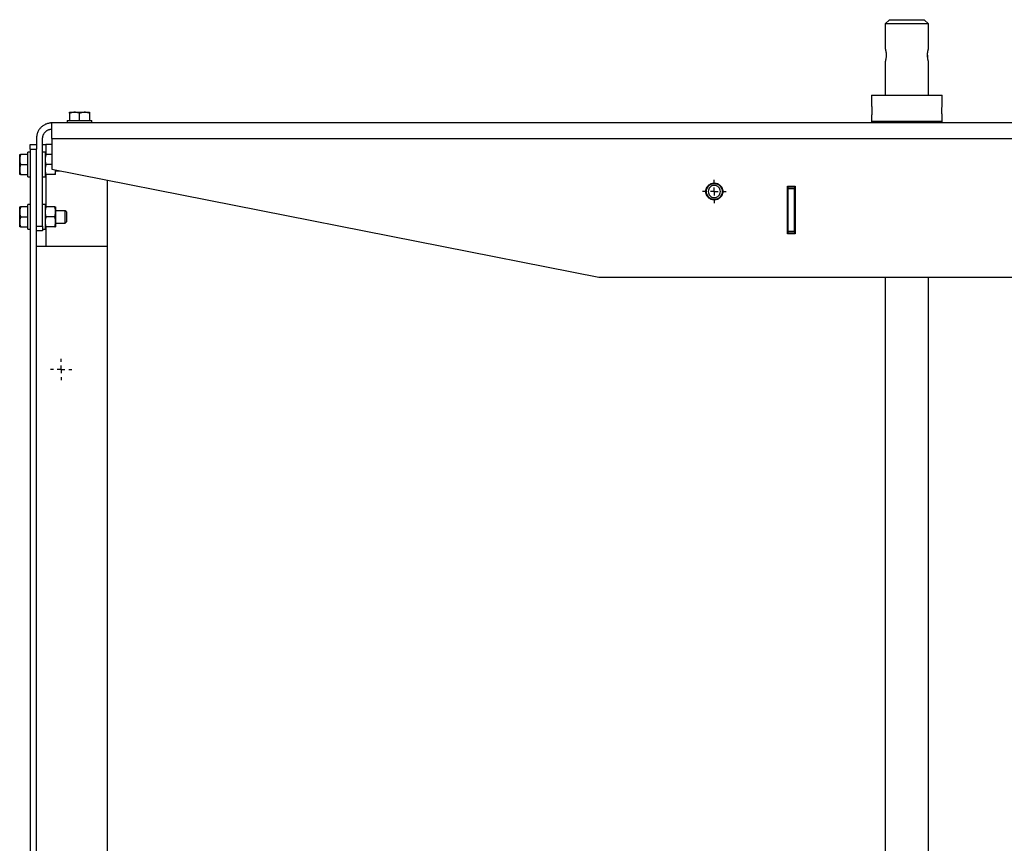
# Model space of a CAD drawing. Header units: millimetres. Extents: x -4969 to -32, y -584 to 4302.
# Tile 8 of 84: x -4969 to -4330, y 1527 to 2062. Entities that reach past the tile are written whole.
import ezdxf

# ---------------------------------------------------------------- set-up
doc = ezdxf.new("R2010")
doc.units = ezdxf.units.MM
doc.layers.add('FOND_DE_PLAN', color=7, linetype='Continuous')

# ---------------------------------------------------------------- blocks, each defined once
blk = doc.blocks.new('SW_CENTERMARKSYMBOL_38')
at = {"layer": 'FOND_DE_PLAN', "color": 0}
for p, q in [((0, 5), (0, 7)), ((-5, 0), (-7, 0)), ((0, 0), (-2.5, 0)), ((0, 0), (0, 2.5)), ((0, 0), (0, -2.5)), ((0, 0), (2.5, 0)), ((5, 0), (7, 0)), ((0, -5), (0, -7))]:
    blk.add_line(p, q, dxfattribs=at)
blk = doc.blocks.new('SW_CENTERMARKSYMBOL_43')
at = {"layer": 'FOND_DE_PLAN', "color": 0}
for p, q in [((0, 5), (0, 7.65)), ((-5, 0), (-7.65, 0)), ((0, 0), (-2.5, 0)), ((0, 0), (0, 2.5)), ((0, 0), (0, -2.5)), ((0, 0), (2.5, 0)), ((5, 0), (7.65, 0)), ((0, -5), (0, -7.65))]:
    blk.add_line(p, q, dxfattribs=at)

msp = doc.modelspace()

# ---------------------------------------------------------------- linework, layer by layer
at = {"color": 7, "linetype": 'Continuous', "lineweight": 25}
for p, q in [((-4404.79, 2061.92), (-4407.54, 2059.17)), ((-4407.54, 2059.17), (-4407.54, 2042.92)), ((-4393.54, 2059.17), (-4407.54, 2059.17)), ((-4379.54, 2059.17), (-4393.54, 2059.17)), ((-4379.54, 2059.17), (-4382.29, 2061.92)), ((-4379.54, 2042.92), (-4379.54, 2059.17)), ((-4407.54, 2034.92), (-4407.54, 2012.92)), ((-4379.54, 2012.92), (-4379.54, 2034.92)), ((-4416.54, 2012.92), (-4416.54, 2006.72)), ((-4370.54, 2006.72), (-4370.54, 2012.92)), ((-4937.04, 2001.24), (-4937.04, 1996.52)), ((-4930.54, 1996.52), (-4930.54, 2001.24)), ((-4924.04, 2001.24), (-4924.04, 1996.52)), ((-3838.54, 1994.92), (-4948.54, 1994.92)), ((-4938.54, 1996.52), (-4938.54, 1994.92)), ((-4922.54, 1994.92), (-4922.54, 1996.52)), ((-4416.54, 1999.12), (-4416.54, 1995.91)), ((-4416.44, 1995.92), (-4416.44, 1994.92)), ((-4370.64, 1994.92), (-4370.64, 1995.92)), ((-4370.54, 1995.91), (-4370.54, 1999.12)), ((-4958.54, 1984.92), (-4958.54, 1980.92)), ((-4954.54, 1927.92), (-4954.54, 1984.92)), ((-4948.54, 1984.92), (-4948.54, 1964.92)), ((-4948.54, 1984.92), (-3838.54, 1984.92)), ((-4962.54, 1975.92), (-4964.14, 1975.92)), ((-4962.54, 1980.92), (-4958.54, 1980.92)), ((-4962.54, 1977.92), (-4958.54, 1977.92)), ((-4962.54, 1977.92), (-4962.54, 1060.09)), ((-4958.54, 1914.92), (-4958.54, 1977.92)), ((-4954.54, 1980.92), (-4952.54, 1980.92)), ((-4952.94, 1975.92), (-4954.54, 1975.92)), ((-4948.54, 1980.92), (-4952.54, 1980.92)), ((-4964.14, 1974.42), (-4968.86, 1974.42)), ((-4948.54, 1974.42), (-4952.36, 1974.42)), ((-4968.86, 1967.92), (-4964.14, 1967.92)), ((-4948.54, 1967.92), (-4952.36, 1967.92)), ((-4948.54, 1964.92), (-4593.54, 1894.92)), ((-4946.18, 1964.45), (-4946.72, 1961.42)), ((-4946.14, 1963.92), (-4943.48, 1963.92)), ((-4968.86, 1961.42), (-4964.14, 1961.42)), ((-4964.14, 1959.92), (-4962.54, 1959.92)), ((-4954.54, 1959.92), (-4952.94, 1959.92)), ((-4946.72, 1961.42), (-4952.36, 1961.42)), ((-4912.54, 1914.92), (-4912.54, 1957.82)), ((-4471.04, 1953.92), (-4466.04, 1953.92)), ((-4471.04, 1922.92), (-4471.04, 1953.92)), ((-4470.54, 1953.42), (-4466.54, 1953.42)), ((-4470.54, 1952.42), (-4466.54, 1952.42)), ((-4470.54, 1924.42), (-4470.54, 1952.42)), ((-4466.54, 1924.42), (-4466.54, 1952.42)), ((-4466.04, 1953.92), (-4466.04, 1922.92)), ((-4470.54, 1948.92), (-4471.04, 1948.92)), ((-4466.04, 1948.92), (-4466.54, 1948.92)), ((-4964.14, 1940.42), (-4968.86, 1940.42)), ((-4962.54, 1941.92), (-4964.14, 1941.92)), ((-4952.94, 1941.92), (-4954.54, 1941.92)), ((-4946.72, 1940.44), (-4952.36, 1940.44)), ((-4939.91, 1937.91), (-4946.14, 1937.91)), ((-4939.14, 1937.14), (-4939.91, 1937.91)), ((-4939.91, 1929.92), (-4939.91, 1937.91)), ((-4968.86, 1933.92), (-4964.14, 1933.92)), ((-4946.72, 1933.97), (-4952.36, 1933.97)), ((-4939.91, 1929.92), (-4939.14, 1930.69)), ((-4968.86, 1927.42), (-4964.14, 1927.42)), ((-4964.14, 1925.92), (-4962.54, 1925.92)), ((-4958.54, 1927.92), (-4954.54, 1927.92)), ((-4954.54, 1924.92), (-4958.54, 1924.92)), ((-4954.54, 1925.92), (-4952.94, 1925.92)), ((-4946.72, 1927.44), (-4952.36, 1927.44)), ((-4946.72, 1927.39), (-4952.36, 1927.39)), ((-4946.14, 1929.92), (-4939.91, 1929.92)), ((-4471.04, 1927.92), (-4470.54, 1927.92)), ((-4466.54, 1924.42), (-4470.54, 1924.42)), ((-4466.54, 1927.92), (-4466.04, 1927.92)), ((-4466.04, 1922.92), (-4471.04, 1922.92)), ((-4466.54, 1923.42), (-4470.54, 1923.42)), ((-4958.54, 1062.92), (-4958.54, 1914.92)), ((-4958.54, 1914.92), (-4912.54, 1914.92)), ((-4912.54, 1062.92), (-4912.54, 1914.92)), ((-4593.54, 1894.92), (-4193.54, 1894.92)), ((-4407.54, 1894.92), (-4407.54, 1067.92)), ((-4379.54, 1067.92), (-4379.54, 1894.92))]:
    msp.add_line(p, q, dxfattribs=at)
at = {"color": 8, "linetype": 'Continuous', "lineweight": 25}
for p, q in [((-4952.54, 1980.92), (-4952.54, 1974.42)), ((-4952.54, 1961.42), (-4952.54, 1940.44)), ((-4952.54, 1927.4), (-4952.54, 1914.92))]:
    msp.add_line(p, q, dxfattribs=at)
at = {"color": 7, "linetype": 'Continuous', "lineweight": 25}
msp.add_circle((-4518.54, 1950.42), 5.15, dxfattribs=at)
for points, knots in [([(-4404.79, 2061.92), (-4404.79, 2061.92), (-4404.5, 2061.92), (-4403.37, 2061.92), (-4402.54, 2061.92), (-4400.46, 2061.92), (-4399.21, 2061.92), (-4396.49, 2061.92), (-4395.02, 2061.92), (-4392.07, 2061.92), (-4390.6, 2061.92), (-4387.88, 2061.92), (-4386.63, 2061.92), (-4384.55, 2061.92), (-4383.71, 2061.92), (-4382.59, 2061.92), (-4382.29, 2061.92), (-4382.29, 2061.92)], [0, 0, 0, 0, 0.125, 0.125, 0.25, 0.25, 0.375, 0.375, 0.5, 0.5, 0.625, 0.625, 0.75, 0.75, 0.875, 0.875, 1, 1, 1, 1]), ([(-4407.54, 2042.92), (-4407.54, 2042.91), (-4407.54, 2042.91), (-4407.54, 2042.9), (-4407.53, 2042.87), (-4407.52, 2042.84), (-4407.51, 2042.8), (-4407.49, 2042.75), (-4407.48, 2042.68), (-4407.44, 2042.54), (-4407.37, 2042.26), (-4407.27, 2041.85), (-4407.2, 2041.46), (-4407.14, 2041.15), (-4407.09, 2040.81), (-4407.05, 2040.45), (-4407.01, 2040.08), (-4406.98, 2039.7), (-4406.96, 2039.31), (-4406.96, 2039.05), (-4406.96, 2038.92)], [0, 0, 0, 0, 0.031398, 0.062596, 0.093671, 0.124697, 0.155751, 0.18691, 0.218247, 0.249838, 0.37453, 0.49952, 0.562204, 0.624736, 0.687444, 0.749889, 0.813007, 0.875294, 0.937406, 1, 1, 1, 1]), ([(-4406.96, 2038.92), (-4406.96, 2038.85), (-4406.96, 2038.72), (-4406.96, 2038.52), (-4406.97, 2038.33), (-4406.98, 2038.13), (-4406.99, 2037.94), (-4407.01, 2037.75), (-4407.03, 2037.57), (-4407.07, 2037.2), (-4407.14, 2036.68), (-4407.25, 2036.07), (-4407.37, 2035.57), (-4407.45, 2035.26), (-4407.5, 2035.08), (-4407.52, 2034.99), (-4407.54, 2034.93), (-4407.54, 2034.92), (-4407.54, 2034.92)], [0, 0, 0, 0, 0.031376, 0.062554, 0.093614, 0.124639, 0.155711, 0.186913, 0.218325, 0.250027, 0.374426, 0.499722, 0.624807, 0.749612, 0.812679, 0.875026, 0.937262, 1, 1, 1, 1]), ([(-4380.13, 2038.92), (-4380.13, 2038.98), (-4380.13, 2039.11), (-4380.12, 2039.31), (-4380.11, 2039.5), (-4380.1, 2039.7), (-4380.09, 2039.89), (-4380.08, 2040.08), (-4380.06, 2040.27), (-4380.02, 2040.63), (-4379.95, 2041.15), (-4379.83, 2041.76), (-4379.72, 2042.26), (-4379.64, 2042.57), (-4379.59, 2042.75), (-4379.56, 2042.84), (-4379.55, 2042.9), (-4379.54, 2042.91), (-4379.54, 2042.92)], [0, 0, 0, 0, 0.031376, 0.062554, 0.093614, 0.124639, 0.155711, 0.186913, 0.218325, 0.250027, 0.374426, 0.499722, 0.624807, 0.749612, 0.812679, 0.875026, 0.937262, 1, 1, 1, 1]), ([(-4379.54, 2034.92), (-4379.54, 2034.92), (-4379.54, 2034.92), (-4379.55, 2034.93), (-4379.55, 2034.96), (-4379.56, 2034.99), (-4379.58, 2035.03), (-4379.59, 2035.09), (-4379.61, 2035.15), (-4379.65, 2035.29), (-4379.72, 2035.57), (-4379.81, 2035.99), (-4379.89, 2036.37), (-4379.94, 2036.69), (-4379.99, 2037.02), (-4380.04, 2037.38), (-4380.08, 2037.75), (-4380.11, 2038.13), (-4380.12, 2038.52), (-4380.13, 2038.78), (-4380.13, 2038.92)], [0, 0, 0, 0, 0.031398, 0.062596, 0.093671, 0.124697, 0.155751, 0.18691, 0.218247, 0.249838, 0.37453, 0.49952, 0.562204, 0.624736, 0.687444, 0.749889, 0.813007, 0.875294, 0.937406, 1, 1, 1, 1]), ([(-4380.13, 2038.92), (-4380.12, 2038.65), (-4380.12, 2038.19), (-4380.07, 2037.76), (-4380.06, 2037.58)], [0, 0, 0, 0, 0.573892, 1, 1, 1, 1]), ([(-4416.54, 2012.92), (-4416.54, 2012.92), (-4416.39, 2012.92), (-4415.81, 2012.92), (-4415.37, 2012.92), (-4414.22, 2012.92), (-4413.5, 2012.92), (-4411.83, 2012.92), (-4410.87, 2012.92), (-4408.74, 2012.92), (-4407.57, 2012.92), (-4405.07, 2012.92), (-4403.74, 2012.92), (-4400.95, 2012.92), (-4399.51, 2012.92), (-4396.55, 2012.92), (-4395.05, 2012.92), (-4392.04, 2012.92), (-4390.53, 2012.92), (-4387.58, 2012.92), (-4386.13, 2012.92), (-4383.35, 2012.92), (-4382.02, 2012.92), (-4379.51, 2012.92), (-4378.34, 2012.92), (-4376.21, 2012.92), (-4375.26, 2012.92), (-4373.58, 2012.92), (-4372.87, 2012.92), (-4371.72, 2012.92), (-4371.28, 2012.92), (-4370.69, 2012.92), (-4370.54, 2012.92), (-4370.54, 2012.92)], [0, 0, 0, 0, 0.0625, 0.0625, 0.125, 0.125, 0.1875, 0.1875, 0.25, 0.25, 0.3125, 0.3125, 0.375, 0.375, 0.4375, 0.4375, 0.5, 0.5, 0.5625, 0.5625, 0.625, 0.625, 0.6875, 0.6875, 0.75, 0.75, 0.8125, 0.8125, 0.875, 0.875, 0.9375, 0.9375, 1, 1, 1, 1]), ([(-4933.79, 2001.82), (-4933.88, 2001.81), (-4934.06, 2001.81), (-4934.33, 2001.8), (-4934.65, 2001.77), (-4935.02, 2001.73), (-4935.56, 2001.64), (-4936.24, 2001.49), (-4936.77, 2001.32), (-4937.04, 2001.24)], [0, 0, 0, 0, 0.081994, 0.164032, 0.24655, 0.372541, 0.49976, 0.744787, 1, 1, 1, 1]), ([(-4937.04, 2001.24), (-4937.04, 2001.27), (-4937.04, 2001.34), (-4937.04, 2001.44), (-4937.04, 2001.52), (-4937.04, 2001.6), (-4937.04, 2001.68), (-4937.04, 2001.75), (-4937.04, 2001.81), (-4937.04, 2001.81), (-4937.04, 2001.82)], [0, 0, 0, 0, 0.103638, 0.205104, 0.304738, 0.402919, 0.500067, 0.668868, 0.83439, 1, 1, 1, 1]), ([(-4937.04, 2001.82), (-4937.04, 2001.82), (-4936.97, 2001.82), (-4936.67, 2001.82), (-4936.46, 2001.82), (-4935.89, 2001.82), (-4935.54, 2001.82), (-4934.74, 2001.82), (-4934.28, 2001.82), (-4933.79, 2001.82)], [0, 0, 0, 0, 0.25, 0.25, 0.5, 0.5, 0.75, 0.75, 1, 1, 1, 1]), ([(-4930.54, 2001.24), (-4930.65, 2001.27), (-4930.87, 2001.34), (-4931.19, 2001.44), (-4931.51, 2001.52), (-4931.83, 2001.6), (-4932.23, 2001.68), (-4932.7, 2001.75), (-4933.25, 2001.81), (-4933.61, 2001.81), (-4933.79, 2001.82)], [0, 0, 0, 0, 0.103549, 0.20493, 0.304482, 0.402583, 0.499651, 0.668596, 0.834254, 1, 1, 1, 1]), ([(-4933.79, 2001.82), (-4933.3, 2001.82), (-4932.77, 2001.82), (-4931.68, 2001.82), (-4931.11, 2001.82), (-4929.98, 2001.82), (-4929.41, 2001.82), (-4928.31, 2001.82), (-4927.78, 2001.82), (-4927.29, 2001.82)], [0, 0, 0, 0, 0.25, 0.25, 0.5, 0.5, 0.75, 0.75, 1, 1, 1, 1]), ([(-4927.29, 2001.82), (-4927.38, 2001.81), (-4927.56, 2001.81), (-4927.83, 2001.8), (-4928.15, 2001.77), (-4928.52, 2001.73), (-4929.06, 2001.64), (-4929.74, 2001.49), (-4930.27, 2001.32), (-4930.54, 2001.24)], [0, 0, 0, 0, 0.081994, 0.164032, 0.24655, 0.372541, 0.49976, 0.744787, 1, 1, 1, 1]), ([(-4924.04, 2001.24), (-4924.15, 2001.27), (-4924.37, 2001.34), (-4924.69, 2001.44), (-4925.01, 2001.52), (-4925.33, 2001.6), (-4925.73, 2001.68), (-4926.2, 2001.75), (-4926.75, 2001.81), (-4927.11, 2001.81), (-4927.29, 2001.82)], [0, 0, 0, 0, 0.1035491, 0.2049302, 0.3044818, 0.4025825, 0.4996505, 0.668596, 0.8342539, 1, 1, 1, 1]), ([(-4927.29, 2001.82), (-4926.8, 2001.82), (-4926.35, 2001.82), (-4925.55, 2001.82), (-4925.2, 2001.82), (-4924.63, 2001.82), (-4924.41, 2001.82), (-4924.12, 2001.82), (-4924.04, 2001.82), (-4924.04, 2001.82)], [0, 0, 0, 0, 0.25, 0.25, 0.5, 0.5, 0.75, 0.75, 1, 1, 1, 1]), ([(-4924.04, 2001.82), (-4924.04, 2001.81), (-4924.04, 2001.81), (-4924.04, 2001.8), (-4924.04, 2001.77), (-4924.04, 2001.73), (-4924.04, 2001.64), (-4924.04, 2001.49), (-4924.04, 2001.32), (-4924.04, 2001.24)], [0, 0, 0, 0, 0.082341, 0.164728, 0.2476, 0.37415, 0.501946, 0.745918, 1, 1, 1, 1]), ([(-4416.54, 2006.72), (-4416.54, 2006.71), (-4416.54, 2006.71), (-4416.54, 2006.7), (-4416.54, 2006.68), (-4416.53, 2006.64), (-4416.52, 2006.6), (-4416.52, 2006.55), (-4416.51, 2006.5), (-4416.49, 2006.36), (-4416.45, 2006.1), (-4416.39, 2005.62), (-4416.32, 2005.04), (-4416.28, 2004.49), (-4416.25, 2004.02), (-4416.24, 2003.66), (-4416.23, 2003.29), (-4416.23, 2003.04), (-4416.23, 2002.92)], [0, 0, 0, 0, 0.031493, 0.062767, 0.093899, 0.124964, 0.156038, 0.187198, 0.218519, 0.250077, 0.3749, 0.499821, 0.62488, 0.749653, 0.812641, 0.874943, 0.937187, 1, 1, 1, 1]), ([(-4416.23, 2002.92), (-4416.23, 2002.85), (-4416.23, 2002.73), (-4416.23, 2002.54), (-4416.23, 2002.36), (-4416.24, 2002.17), (-4416.25, 2001.99), (-4416.25, 2001.81), (-4416.26, 2001.63), (-4416.28, 2001.29), (-4416.32, 2000.79), (-4416.39, 2000.21), (-4416.45, 1999.73), (-4416.49, 1999.44), (-4416.52, 1999.27), (-4416.53, 1999.18), (-4416.54, 1999.13), (-4416.54, 1999.12), (-4416.54, 1999.12)], [0, 0, 0, 0, 0.031523, 0.062826, 0.093987, 0.125085, 0.156198, 0.187405, 0.218784, 0.250412, 0.375182, 0.500254, 0.625153, 0.749971, 0.812836, 0.875056, 0.937241, 1, 1, 1, 1]), ([(-4370.86, 2002.92), (-4370.86, 2002.98), (-4370.86, 2003.1), (-4370.86, 2003.29), (-4370.85, 2003.47), (-4370.85, 2003.66), (-4370.84, 2003.84), (-4370.83, 2004.02), (-4370.82, 2004.2), (-4370.8, 2004.54), (-4370.76, 2005.04), (-4370.7, 2005.62), (-4370.64, 2006.1), (-4370.59, 2006.39), (-4370.57, 2006.56), (-4370.55, 2006.65), (-4370.54, 2006.71), (-4370.54, 2006.71), (-4370.54, 2006.72)], [0, 0, 0, 0, 0.031494, 0.06277, 0.093904, 0.124974, 0.15606, 0.18724, 0.218591, 0.25019, 0.37507, 0.500252, 0.625204, 0.750075, 0.812914, 0.875109, 0.937268, 1, 1, 1, 1]), ([(-4370.54, 1999.12), (-4370.54, 1999.12), (-4370.54, 1999.12), (-4370.55, 1999.13), (-4370.55, 1999.15), (-4370.55, 1999.19), (-4370.56, 1999.23), (-4370.57, 1999.28), (-4370.58, 1999.34), (-4370.6, 1999.47), (-4370.64, 1999.74), (-4370.7, 2000.21), (-4370.76, 2000.79), (-4370.81, 2001.34), (-4370.83, 2001.81), (-4370.85, 2002.17), (-4370.86, 2002.54), (-4370.86, 2002.79), (-4370.86, 2002.92)], [0, 0, 0, 0, 0.031535, 0.062852, 0.094025, 0.12513, 0.156245, 0.187447, 0.21881, 0.250411, 0.375283, 0.500253, 0.625255, 0.749971, 0.812878, 0.875102, 0.937267, 1, 1, 1, 1]), ([(-4948.54, 1994.92), (-4948.64, 1994.91), (-4948.85, 1994.91), (-4949.15, 1994.9), (-4949.46, 1994.88), (-4949.76, 1994.84), (-4950.06, 1994.8), (-4950.58, 1994.71), (-4951.31, 1994.54), (-4952.24, 1994.22), (-4953.15, 1993.81), (-4954.33, 1993.12), (-4955.66, 1992.04), (-4956.75, 1990.7), (-4957.44, 1989.52), (-4957.85, 1988.62), (-4958.17, 1987.68), (-4958.36, 1986.85), (-4958.47, 1986.13), (-4958.53, 1985.53), (-4958.54, 1985.12), (-4958.54, 1984.92)], [0, 0, 0, 0, 0.019453, 0.038872, 0.058275, 0.077679, 0.097104, 0.116567, 0.178313, 0.240094, 0.304415, 0.368769, 0.500007, 0.631244, 0.695565, 0.75992, 0.821667, 0.883447, 0.922314, 0.961117, 1, 1, 1, 1]), ([(-4948.54, 1984.92), (-4948.54, 1986.22), (-4948.54, 1987.53), (-4948.54, 1989.95), (-4948.54, 1991.06), (-4948.54, 1992.91), (-4948.54, 1993.65), (-4948.54, 1994.66), (-4948.54, 1994.92), (-4948.54, 1994.92)], [0, 0, 0, 0, 0.25, 0.25, 0.5, 0.5, 0.75, 0.75, 1, 1, 1, 1]), ([(-4938.54, 1996.52), (-4938.54, 1996.52), (-4938.33, 1996.52), (-4937.53, 1996.52), (-4936.94, 1996.52), (-4935.46, 1996.52), (-4934.57, 1996.52), (-4932.64, 1996.52), (-4931.59, 1996.52), (-4929.5, 1996.52), (-4928.45, 1996.52), (-4926.51, 1996.52), (-4925.63, 1996.52), (-4924.15, 1996.52), (-4923.55, 1996.52), (-4922.75, 1996.52), (-4922.54, 1996.52), (-4922.54, 1996.52)], [0, 0, 0, 0, 0.125, 0.125, 0.25, 0.25, 0.375, 0.375, 0.5, 0.5, 0.625, 0.625, 0.75, 0.75, 0.875, 0.875, 1, 1, 1, 1]), ([(-4370.54, 1995.92), (-4370.54, 1995.92), (-4370.55, 1995.92), (-4370.56, 1995.92), (-4370.58, 1995.92), (-4370.62, 1995.92), (-4370.66, 1995.92), (-4370.71, 1995.92), (-4370.77, 1995.92), (-4370.84, 1995.92), (-4371.03, 1995.92), (-4371.4, 1995.92), (-4372.13, 1995.92), (-4373.09, 1995.92), (-4374.27, 1995.92), (-4375.66, 1995.92), (-4377.25, 1995.92), (-4379.01, 1995.92), (-4380.92, 1995.92), (-4382.94, 1995.92), (-4385.03, 1995.92), (-4387.18, 1995.92), (-4389.99, 1995.92), (-4393.54, 1995.92), (-4397.09, 1995.92), (-4399.91, 1995.92), (-4402.05, 1995.92), (-4404.14, 1995.92), (-4406.16, 1995.92), (-4408.07, 1995.92), (-4409.83, 1995.92), (-4411.43, 1995.92), (-4412.82, 1995.92), (-4414, 1995.92), (-4414.95, 1995.92), (-4415.68, 1995.92), (-4416.09, 1995.92), (-4416.3, 1995.92), (-4416.41, 1995.92), (-4416.49, 1995.92), (-4416.53, 1995.92), (-4416.54, 1995.92), (-4416.54, 1995.92)], [0, 0, 0, 0, 0.006487, 0.012964, 0.019435, 0.025902, 0.032367, 0.038835, 0.045306, 0.051785, 0.058273, 0.089144, 0.120023, 0.152182, 0.184348, 0.217191, 0.250041, 0.282884, 0.315734, 0.347892, 0.380058, 0.41093, 0.441809, 0.500001, 0.558193, 0.589065, 0.619944, 0.652102, 0.684268, 0.717111, 0.749961, 0.782804, 0.815655, 0.847813, 0.879979, 0.910851, 0.94173, 0.953398, 0.965044, 0.976682, 0.988329, 1, 1, 1, 1]), ([(-4954.54, 1984.92), (-4954.54, 1984.99), (-4954.54, 1985.14), (-4954.53, 1985.35), (-4954.51, 1985.57), (-4954.48, 1985.79), (-4954.42, 1986.13), (-4954.32, 1986.58), (-4954.13, 1987.14), (-4953.88, 1987.68), (-4953.47, 1988.39), (-4952.82, 1989.19), (-4952.01, 1989.84), (-4951.31, 1990.25), (-4950.76, 1990.5), (-4950.2, 1990.69), (-4949.71, 1990.81), (-4949.27, 1990.87), (-4948.91, 1990.91), (-4948.66, 1990.91), (-4948.54, 1990.92)], [0, 0, 0, 0, 0.023335, 0.046628, 0.06991, 0.093212, 0.116565, 0.178301, 0.240092, 0.304402, 0.368768, 0.500006, 0.631244, 0.695553, 0.759919, 0.821655, 0.883446, 0.922309, 0.961112, 1, 1, 1, 1]), ([(-4964.14, 1959.92), (-4964.14, 1959.92), (-4964.14, 1960.12), (-4964.14, 1960.93), (-4964.14, 1961.52), (-4964.14, 1963), (-4964.14, 1963.89), (-4964.14, 1965.82), (-4964.14, 1966.87), (-4964.14, 1968.96), (-4964.14, 1970.01), (-4964.14, 1971.94), (-4964.14, 1972.83), (-4964.14, 1974.31), (-4964.14, 1974.91), (-4964.14, 1975.71), (-4964.14, 1975.92), (-4964.14, 1975.92)], [0, 0, 0, 0, 0.125, 0.125, 0.25, 0.25, 0.375, 0.375, 0.5, 0.5, 0.625, 0.625, 0.75, 0.75, 0.875, 0.875, 1, 1, 1, 1]), ([(-4962.54, 1977.92), (-4962.54, 1978.31), (-4962.54, 1978.7), (-4962.54, 1979.43), (-4962.54, 1979.76), (-4962.54, 1980.31), (-4962.54, 1980.54), (-4962.54, 1980.84), (-4962.54, 1980.92), (-4962.54, 1980.92)], [0, 0, 0, 0, 0.25, 0.25, 0.5, 0.5, 0.75, 0.75, 1, 1, 1, 1]), ([(-4958.54, 1980.92), (-4958.54, 1980.92), (-4958.54, 1980.84), (-4958.54, 1980.54), (-4958.54, 1980.31), (-4958.54, 1979.76), (-4958.54, 1979.43), (-4958.54, 1978.7), (-4958.54, 1978.31), (-4958.54, 1977.92)], [0, 0, 0, 0, 0.25, 0.25, 0.5, 0.5, 0.75, 0.75, 1, 1, 1, 1]), ([(-4952.94, 1975.92), (-4952.94, 1975.92), (-4952.94, 1975.71), (-4952.94, 1974.91), (-4952.94, 1974.31), (-4952.94, 1972.83), (-4952.94, 1971.94), (-4952.94, 1970.01), (-4952.94, 1968.96), (-4952.94, 1966.87), (-4952.94, 1965.82), (-4952.94, 1963.89), (-4952.94, 1963), (-4952.94, 1961.52), (-4952.94, 1960.93), (-4952.94, 1960.12), (-4952.94, 1959.92), (-4952.94, 1959.92)], [0, 0, 0, 0, 0.125, 0.125, 0.25, 0.25, 0.375, 0.375, 0.5, 0.5, 0.625, 0.625, 0.75, 0.75, 0.875, 0.875, 1, 1, 1, 1]), ([(-4968.86, 1974.42), (-4968.9, 1974.31), (-4968.97, 1974.09), (-4969.06, 1973.76), (-4969.15, 1973.44), (-4969.22, 1973.13), (-4969.3, 1972.73), (-4969.38, 1972.26), (-4969.43, 1971.71), (-4969.44, 1971.35), (-4969.44, 1971.17)], [0, 0, 0, 0, 0.103549, 0.20493, 0.304482, 0.402583, 0.499651, 0.668596, 0.834254, 1, 1, 1, 1]), ([(-4969.44, 1971.17), (-4969.44, 1971.66), (-4969.44, 1972.11), (-4969.44, 1972.91), (-4969.44, 1973.26), (-4969.44, 1973.83), (-4969.44, 1974.05), (-4969.44, 1974.34), (-4969.44, 1974.42), (-4969.44, 1974.42)], [0, 0, 0, 0, 0.25, 0.25, 0.5, 0.5, 0.75, 0.75, 1, 1, 1, 1]), ([(-4969.44, 1974.42), (-4969.44, 1974.42), (-4969.44, 1974.42), (-4969.43, 1974.42), (-4969.4, 1974.42), (-4969.36, 1974.42), (-4969.27, 1974.42), (-4969.11, 1974.42), (-4968.95, 1974.42), (-4968.86, 1974.42)], [0, 0, 0, 0, 0.0823414, 0.164728, 0.2476001, 0.3741504, 0.5019459, 0.745918, 1, 1, 1, 1]), ([(-4969.44, 1971.17), (-4969.44, 1971.08), (-4969.44, 1970.9), (-4969.43, 1970.62), (-4969.4, 1970.31), (-4969.36, 1969.94), (-4969.27, 1969.4), (-4969.12, 1968.72), (-4968.95, 1968.19), (-4968.86, 1967.92)], [0, 0, 0, 0, 0.081994, 0.164032, 0.24655, 0.372541, 0.49976, 0.744787, 1, 1, 1, 1]), ([(-4969.44, 1964.67), (-4969.44, 1965.16), (-4969.44, 1965.69), (-4969.44, 1966.78), (-4969.44, 1967.35), (-4969.44, 1968.48), (-4969.44, 1969.05), (-4969.44, 1970.15), (-4969.44, 1970.67), (-4969.44, 1971.17)], [0, 0, 0, 0, 0.25, 0.25, 0.5, 0.5, 0.75, 0.75, 1, 1, 1, 1]), ([(-4952.36, 1974.42), (-4952.4, 1974.31), (-4952.47, 1974.09), (-4952.56, 1973.76), (-4952.65, 1973.44), (-4952.72, 1973.13), (-4952.8, 1972.73), (-4952.88, 1972.26), (-4952.93, 1971.71), (-4952.94, 1971.35), (-4952.94, 1971.17)], [0, 0, 0, 0, 0.1035458, 0.2049253, 0.304477, 0.4025794, 0.4996505, 0.6685918, 0.8342496, 1, 1, 1, 1]), ([(-4952.94, 1974.42), (-4952.94, 1974.42), (-4952.94, 1974.42), (-4952.93, 1974.42), (-4952.9, 1974.42), (-4952.86, 1974.42), (-4952.77, 1974.42), (-4952.61, 1974.42), (-4952.45, 1974.42), (-4952.36, 1974.42)], [0, 0, 0, 0, 0.0832422, 0.1666209, 0.2505933, 0.3756324, 0.5016803, 0.7457766, 1, 1, 1, 1]), ([(-4952.94, 1971.17), (-4952.94, 1971.07), (-4952.94, 1970.89), (-4952.93, 1970.62), (-4952.91, 1970.35), (-4952.87, 1970.07), (-4952.84, 1969.8), (-4952.77, 1969.44), (-4952.68, 1968.99), (-4952.54, 1968.46), (-4952.42, 1968.1), (-4952.36, 1967.92)], [0, 0, 0, 0, 0.083007, 0.165555, 0.248082, 0.331017, 0.414773, 0.499747, 0.66227, 0.828435, 1, 1, 1, 1]), ([(-4968.86, 1967.92), (-4968.9, 1967.81), (-4968.97, 1967.59), (-4969.06, 1967.26), (-4969.15, 1966.94), (-4969.22, 1966.63), (-4969.3, 1966.23), (-4969.38, 1965.76), (-4969.43, 1965.21), (-4969.44, 1964.85), (-4969.44, 1964.67)], [0, 0, 0, 0, 0.1035491, 0.2049302, 0.3044818, 0.4025825, 0.4996505, 0.668596, 0.8342539, 1, 1, 1, 1]), ([(-4969.44, 1964.67), (-4969.44, 1964.58), (-4969.44, 1964.4), (-4969.43, 1964.12), (-4969.4, 1963.81), (-4969.36, 1963.44), (-4969.27, 1962.9), (-4969.12, 1962.22), (-4968.95, 1961.69), (-4968.86, 1961.42)], [0, 0, 0, 0, 0.081994, 0.164032, 0.24655, 0.372541, 0.49976, 0.744787, 1, 1, 1, 1]), ([(-4969.44, 1961.42), (-4969.44, 1961.42), (-4969.44, 1961.49), (-4969.44, 1961.78), (-4969.44, 1962), (-4969.44, 1962.57), (-4969.44, 1962.92), (-4969.44, 1963.72), (-4969.44, 1964.17), (-4969.44, 1964.67)], [0, 0, 0, 0, 0.25, 0.25, 0.5, 0.5, 0.75, 0.75, 1, 1, 1, 1]), ([(-4952.36, 1967.92), (-4952.4, 1967.81), (-4952.47, 1967.59), (-4952.56, 1967.26), (-4952.65, 1966.94), (-4952.72, 1966.63), (-4952.8, 1966.23), (-4952.88, 1965.76), (-4952.93, 1965.21), (-4952.94, 1964.85), (-4952.94, 1964.67)], [0, 0, 0, 0, 0.103546, 0.204926, 0.304478, 0.40258, 0.499651, 0.668592, 0.83425, 1, 1, 1, 1]), ([(-4952.94, 1964.67), (-4952.94, 1964.57), (-4952.94, 1964.39), (-4952.93, 1964.12), (-4952.91, 1963.85), (-4952.87, 1963.57), (-4952.84, 1963.3), (-4952.77, 1962.94), (-4952.68, 1962.49), (-4952.54, 1961.96), (-4952.42, 1961.6), (-4952.36, 1961.42)], [0, 0, 0, 0, 0.0830066, 0.1655542, 0.248081, 0.3310157, 0.4147727, 0.499747, 0.6622692, 0.8284336, 1, 1, 1, 1]), ([(-4946.14, 1961.42), (-4946.14, 1961.46), (-4946.14, 1961.54), (-4946.14, 1962.23), (-4946.14, 1963.19), (-4946.14, 1964.05), (-4946.14, 1964.44)], [0, 0, 0, 0, 0.260813, 0.521625, 0.782438, 1, 1, 1, 1]), ([(-4968.86, 1961.42), (-4968.9, 1961.42), (-4968.97, 1961.42), (-4969.06, 1961.42), (-4969.15, 1961.42), (-4969.22, 1961.42), (-4969.3, 1961.42), (-4969.38, 1961.42), (-4969.43, 1961.42), (-4969.44, 1961.42), (-4969.44, 1961.42)], [0, 0, 0, 0, 0.103638, 0.205104, 0.304738, 0.402919, 0.500067, 0.668868, 0.83439, 1, 1, 1, 1]), ([(-4952.36, 1961.42), (-4952.4, 1961.42), (-4952.47, 1961.42), (-4952.56, 1961.42), (-4952.65, 1961.42), (-4952.72, 1961.42), (-4952.8, 1961.42), (-4952.88, 1961.42), (-4952.93, 1961.42), (-4952.94, 1961.42), (-4952.94, 1961.42)], [0, 0, 0, 0, 0.1037833, 0.2053899, 0.3051606, 0.4034768, 0.5007601, 0.669318, 0.834613, 1, 1, 1, 1]), ([(-4946.14, 1961.42), (-4946.14, 1961.42), (-4946.15, 1961.42), (-4946.16, 1961.42), (-4946.18, 1961.42), (-4946.23, 1961.42), (-4946.32, 1961.42), (-4946.47, 1961.42), (-4946.64, 1961.42), (-4946.72, 1961.42)], [0, 0, 0, 0, 0.082299, 0.164644, 0.247473, 0.373955, 0.501681, 0.745781, 1, 1, 1, 1]), ([(-4524.04, 1950.42), (-4524.04, 1950.48), (-4524.04, 1950.62), (-4524.03, 1950.82), (-4524.01, 1951.02), (-4523.99, 1951.22), (-4523.93, 1951.53), (-4523.84, 1951.94), (-4523.66, 1952.45), (-4523.43, 1952.95), (-4523.06, 1953.6), (-4522.46, 1954.33), (-4521.58, 1955.05), (-4520.59, 1955.56), (-4519.57, 1955.85), (-4518.54, 1955.95), (-4517.52, 1955.85), (-4516.49, 1955.56), (-4515.51, 1955.05), (-4514.63, 1954.33), (-4514.03, 1953.6), (-4513.65, 1952.95), (-4513.42, 1952.45), (-4513.25, 1951.94), (-4513.14, 1951.48), (-4513.08, 1951.09), (-4513.05, 1950.75), (-4513.04, 1950.53), (-4513.04, 1950.42)], [0, 0, 0, 0, 0.011673, 0.023324, 0.03497, 0.046627, 0.058309, 0.08919, 0.120101, 0.15227, 0.184469, 0.250118, 0.315768, 0.380053, 0.441772, 0.500003, 0.558234, 0.619953, 0.684238, 0.749887, 0.815537, 0.847705, 0.879904, 0.910785, 0.941696, 0.961136, 0.980546, 1, 1, 1, 1]), ([(-4513.04, 1950.42), (-4513.04, 1950.35), (-4513.04, 1950.21), (-4513.06, 1950.01), (-4513.07, 1949.81), (-4513.1, 1949.61), (-4513.15, 1949.31), (-4513.25, 1948.89), (-4513.42, 1948.38), (-4513.65, 1947.88), (-4514.03, 1947.23), (-4514.63, 1946.5), (-4515.51, 1945.78), (-4516.49, 1945.27), (-4517.52, 1944.98), (-4518.54, 1944.88), (-4519.57, 1944.98), (-4520.59, 1945.27), (-4521.58, 1945.78), (-4522.46, 1946.5), (-4523.06, 1947.23), (-4523.43, 1947.88), (-4523.66, 1948.38), (-4523.84, 1948.89), (-4523.94, 1949.35), (-4524.01, 1949.75), (-4524.04, 1950.08), (-4524.04, 1950.3), (-4524.04, 1950.42)], [0, 0, 0, 0, 0.011673, 0.023324, 0.03497, 0.046627, 0.058309, 0.08919, 0.120101, 0.15227, 0.184469, 0.250118, 0.315768, 0.380053, 0.441772, 0.500003, 0.558234, 0.619953, 0.684238, 0.749887, 0.815537, 0.847705, 0.879904, 0.910785, 0.941696, 0.961136, 0.980546, 1, 1, 1, 1]), ([(-4514.59, 1950.42), (-4514.59, 1950.93), (-4514.7, 1951.45), (-4515.09, 1952.4), (-4515.38, 1952.84), (-4516.12, 1953.57), (-4516.55, 1953.87), (-4517.51, 1954.26), (-4518.03, 1954.37), (-4519.06, 1954.37), (-4519.58, 1954.26), (-4520.53, 1953.87), (-4520.97, 1953.57), (-4521.7, 1952.84), (-4521.99, 1952.4), (-4522.39, 1951.45), (-4522.49, 1950.93), (-4522.49, 1950.42)], [0, 0, 0, 0, 0.125, 0.125, 0.25, 0.25, 0.375, 0.375, 0.5, 0.5, 0.625, 0.625, 0.75, 0.75, 0.875, 0.875, 1, 1, 1, 1]), ([(-4522.49, 1950.42), (-4522.49, 1949.9), (-4522.39, 1949.38), (-4521.99, 1948.43), (-4521.7, 1947.99), (-4520.97, 1947.26), (-4520.53, 1946.96), (-4519.58, 1946.57), (-4519.06, 1946.47), (-4518.03, 1946.47), (-4517.51, 1946.57), (-4516.55, 1946.96), (-4516.12, 1947.26), (-4515.38, 1947.99), (-4515.09, 1948.43), (-4514.7, 1949.38), (-4514.59, 1949.9), (-4514.59, 1950.42)], [0, 0, 0, 0, 0.125, 0.125, 0.25, 0.25, 0.375, 0.375, 0.5, 0.5, 0.625, 0.625, 0.75, 0.75, 0.875, 0.875, 1, 1, 1, 1]), ([(-4470.54, 1952.42), (-4470.54, 1952.68), (-4470.54, 1952.94), (-4470.54, 1953.31), (-4470.54, 1953.42), (-4470.54, 1953.42)], [0, 0, 0, 0, 0.5, 0.5, 1, 1, 1, 1]), ([(-4466.54, 1953.42), (-4466.54, 1953.42), (-4466.54, 1953.31), (-4466.54, 1952.94), (-4466.54, 1952.68), (-4466.54, 1952.42)], [0, 0, 0, 0, 0.5, 0.5, 1, 1, 1, 1]), ([(-4968.86, 1940.42), (-4968.9, 1940.31), (-4968.97, 1940.09), (-4969.06, 1939.76), (-4969.15, 1939.44), (-4969.22, 1939.13), (-4969.3, 1938.73), (-4969.38, 1938.26), (-4969.43, 1937.71), (-4969.44, 1937.35), (-4969.44, 1937.17)], [0, 0, 0, 0, 0.1035491, 0.2049302, 0.3044818, 0.4025825, 0.4996505, 0.668596, 0.8342539, 1, 1, 1, 1]), ([(-4969.44, 1937.17), (-4969.44, 1937.66), (-4969.44, 1938.11), (-4969.44, 1938.91), (-4969.44, 1939.26), (-4969.44, 1939.83), (-4969.44, 1940.05), (-4969.44, 1940.34), (-4969.44, 1940.42), (-4969.44, 1940.42)], [0, 0, 0, 0, 0.25, 0.25, 0.5, 0.5, 0.75, 0.75, 1, 1, 1, 1]), ([(-4969.44, 1940.42), (-4969.44, 1940.42), (-4969.44, 1940.42), (-4969.43, 1940.42), (-4969.4, 1940.42), (-4969.36, 1940.42), (-4969.27, 1940.42), (-4969.11, 1940.42), (-4968.95, 1940.42), (-4968.86, 1940.42)], [0, 0, 0, 0, 0.082341, 0.164728, 0.2476, 0.37415, 0.501946, 0.745918, 1, 1, 1, 1]), ([(-4969.44, 1937.17), (-4969.44, 1937.08), (-4969.44, 1936.9), (-4969.43, 1936.62), (-4969.4, 1936.31), (-4969.36, 1935.94), (-4969.27, 1935.4), (-4969.12, 1934.72), (-4968.95, 1934.19), (-4968.86, 1933.92)], [0, 0, 0, 0, 0.081994, 0.164032, 0.24655, 0.372541, 0.49976, 0.744787, 1, 1, 1, 1]), ([(-4969.44, 1930.67), (-4969.44, 1931.16), (-4969.44, 1931.69), (-4969.44, 1932.78), (-4969.44, 1933.35), (-4969.44, 1934.48), (-4969.44, 1935.05), (-4969.44, 1936.15), (-4969.44, 1936.67), (-4969.44, 1937.17)], [0, 0, 0, 0, 0.25, 0.25, 0.5, 0.5, 0.75, 0.75, 1, 1, 1, 1]), ([(-4964.14, 1925.92), (-4964.14, 1925.92), (-4964.14, 1926.12), (-4964.14, 1926.93), (-4964.14, 1927.52), (-4964.14, 1929), (-4964.14, 1929.89), (-4964.14, 1931.82), (-4964.14, 1932.87), (-4964.14, 1934.96), (-4964.14, 1936.01), (-4964.14, 1937.94), (-4964.14, 1938.83), (-4964.14, 1940.31), (-4964.14, 1940.91), (-4964.14, 1941.71), (-4964.14, 1941.92), (-4964.14, 1941.92)], [0, 0, 0, 0, 0.125, 0.125, 0.25, 0.25, 0.375, 0.375, 0.5, 0.5, 0.625, 0.625, 0.75, 0.75, 0.875, 0.875, 1, 1, 1, 1]), ([(-4952.94, 1941.92), (-4952.94, 1941.92), (-4952.94, 1941.71), (-4952.94, 1940.91), (-4952.94, 1940.31), (-4952.94, 1938.83), (-4952.94, 1937.94), (-4952.94, 1936.01), (-4952.94, 1934.96), (-4952.94, 1932.87), (-4952.94, 1931.82), (-4952.94, 1929.89), (-4952.94, 1929), (-4952.94, 1927.52), (-4952.94, 1926.93), (-4952.94, 1926.12), (-4952.94, 1925.92), (-4952.94, 1925.92)], [0, 0, 0, 0, 0.125, 0.125, 0.25, 0.25, 0.375, 0.375, 0.5, 0.5, 0.625, 0.625, 0.75, 0.75, 0.875, 0.875, 1, 1, 1, 1]), ([(-4952.36, 1940.44), (-4952.4, 1940.34), (-4952.47, 1940.12), (-4952.56, 1939.8), (-4952.65, 1939.48), (-4952.72, 1939.16), (-4952.8, 1938.77), (-4952.88, 1938.3), (-4952.93, 1937.75), (-4952.94, 1937.39), (-4952.94, 1937.21)], [0, 0, 0, 0, 0.103546, 0.204925, 0.304477, 0.402579, 0.499651, 0.668592, 0.83425, 1, 1, 1, 1]), ([(-4952.94, 1940.42), (-4952.94, 1940.42), (-4952.94, 1940.42), (-4952.93, 1940.42), (-4952.9, 1940.42), (-4952.86, 1940.43), (-4952.77, 1940.43), (-4952.61, 1940.44), (-4952.45, 1940.44), (-4952.36, 1940.44)], [0, 0, 0, 0, 0.083242, 0.166621, 0.250593, 0.375631, 0.50168, 0.745775, 1, 1, 1, 1]), ([(-4952.94, 1937.21), (-4952.94, 1937.12), (-4952.94, 1936.94), (-4952.93, 1936.67), (-4952.91, 1936.39), (-4952.87, 1936.12), (-4952.84, 1935.85), (-4952.77, 1935.49), (-4952.68, 1935.05), (-4952.54, 1934.51), (-4952.42, 1934.15), (-4952.36, 1933.97)], [0, 0, 0, 0, 0.083007, 0.165554, 0.248081, 0.331016, 0.414773, 0.499747, 0.662269, 0.828434, 1, 1, 1, 1]), ([(-4946.14, 1937.21), (-4946.14, 1937.3), (-4946.15, 1937.48), (-4946.16, 1937.75), (-4946.18, 1938.07), (-4946.23, 1938.43), (-4946.32, 1938.97), (-4946.47, 1939.65), (-4946.64, 1940.17), (-4946.72, 1940.44)], [0, 0, 0, 0, 0.081994, 0.164032, 0.24655, 0.372541, 0.49976, 0.744787, 1, 1, 1, 1]), ([(-4946.72, 1940.44), (-4946.69, 1940.44), (-4946.62, 1940.44), (-4946.52, 1940.44), (-4946.44, 1940.44), (-4946.36, 1940.43), (-4946.28, 1940.43), (-4946.21, 1940.42), (-4946.15, 1940.42), (-4946.15, 1940.42), (-4946.14, 1940.42)], [0, 0, 0, 0, 0.103786, 0.205394, 0.305165, 0.40348, 0.50076, 0.669322, 0.834617, 1, 1, 1, 1]), ([(-4946.72, 1933.97), (-4946.69, 1934.08), (-4946.62, 1934.3), (-4946.52, 1934.62), (-4946.44, 1934.94), (-4946.36, 1935.26), (-4946.28, 1935.65), (-4946.21, 1936.12), (-4946.15, 1936.66), (-4946.15, 1937.03), (-4946.14, 1937.21)], [0, 0, 0, 0, 0.1035491, 0.2049302, 0.3044818, 0.4025825, 0.4996505, 0.668596, 0.8342539, 1, 1, 1, 1]), ([(-4946.14, 1940.42), (-4946.14, 1940.42), (-4946.14, 1940.35), (-4946.14, 1940.06), (-4946.14, 1939.85), (-4946.14, 1939.29), (-4946.14, 1938.95), (-4946.14, 1938.15), (-4946.14, 1937.7), (-4946.14, 1937.21)], [0, 0, 0, 0, 0.25, 0.25, 0.5, 0.5, 0.75, 0.75, 1, 1, 1, 1]), ([(-4946.14, 1937.21), (-4946.14, 1936.72), (-4946.14, 1936.19), (-4946.14, 1935.1), (-4946.14, 1934.53), (-4946.14, 1933.4), (-4946.14, 1932.83), (-4946.14, 1931.73), (-4946.14, 1931.2), (-4946.14, 1930.71)], [0, 0, 0, 0, 0.25, 0.25, 0.5, 0.5, 0.75, 0.75, 1, 1, 1, 1]), ([(-4939.14, 1937.15), (-4939.14, 1937.15), (-4939.14, 1937.06), (-4939.14, 1936.74), (-4939.14, 1936.5), (-4939.14, 1935.9), (-4939.14, 1935.54), (-4939.14, 1934.76), (-4939.14, 1934.34), (-4939.14, 1933.49), (-4939.14, 1933.07), (-4939.14, 1932.29), (-4939.14, 1931.93), (-4939.14, 1931.33), (-4939.14, 1931.09), (-4939.14, 1930.77), (-4939.14, 1930.68), (-4939.14, 1930.68)], [0, 0, 0, 0, 0.125, 0.125, 0.25, 0.25, 0.375, 0.375, 0.5, 0.5, 0.625, 0.625, 0.75, 0.75, 0.875, 0.875, 1, 1, 1, 1]), ([(-4968.86, 1933.92), (-4968.9, 1933.81), (-4968.97, 1933.59), (-4969.06, 1933.26), (-4969.15, 1932.94), (-4969.22, 1932.63), (-4969.3, 1932.23), (-4969.38, 1931.76), (-4969.43, 1931.21), (-4969.44, 1930.85), (-4969.44, 1930.67)], [0, 0, 0, 0, 0.1035491, 0.2049302, 0.3044818, 0.4025825, 0.4996505, 0.668596, 0.8342539, 1, 1, 1, 1]), ([(-4969.44, 1930.67), (-4969.44, 1930.58), (-4969.44, 1930.4), (-4969.43, 1930.12), (-4969.4, 1929.81), (-4969.36, 1929.44), (-4969.27, 1928.9), (-4969.12, 1928.22), (-4968.95, 1927.69), (-4968.86, 1927.42)], [0, 0, 0, 0, 0.081994, 0.164032, 0.24655, 0.372541, 0.49976, 0.744787, 1, 1, 1, 1]), ([(-4969.44, 1927.42), (-4969.44, 1927.42), (-4969.44, 1927.49), (-4969.44, 1927.78), (-4969.44, 1928), (-4969.44, 1928.57), (-4969.44, 1928.92), (-4969.44, 1929.72), (-4969.44, 1930.17), (-4969.44, 1930.67)], [0, 0, 0, 0, 0.25, 0.25, 0.5, 0.5, 0.75, 0.75, 1, 1, 1, 1]), ([(-4952.36, 1933.97), (-4952.4, 1933.86), (-4952.47, 1933.65), (-4952.56, 1933.32), (-4952.65, 1933), (-4952.72, 1932.68), (-4952.8, 1932.28), (-4952.88, 1931.81), (-4952.93, 1931.26), (-4952.94, 1930.89), (-4952.94, 1930.71)], [0, 0, 0, 0, 0.103546, 0.204926, 0.304477, 0.40258, 0.499651, 0.668592, 0.83425, 1, 1, 1, 1]), ([(-4952.94, 1930.71), (-4952.94, 1930.62), (-4952.94, 1930.43), (-4952.93, 1930.16), (-4952.91, 1929.89), (-4952.87, 1929.61), (-4952.84, 1929.34), (-4952.77, 1928.98), (-4952.68, 1928.53), (-4952.54, 1927.99), (-4952.42, 1927.63), (-4952.36, 1927.44)], [0, 0, 0, 0, 0.0830071, 0.1655551, 0.248082, 0.3310166, 0.4147732, 0.499747, 0.6622701, 0.8284346, 1, 1, 1, 1]), ([(-4946.14, 1930.71), (-4946.14, 1930.8), (-4946.15, 1930.98), (-4946.16, 1931.25), (-4946.18, 1931.57), (-4946.23, 1931.94), (-4946.32, 1932.48), (-4946.47, 1933.14), (-4946.62, 1933.67), (-4946.72, 1933.95), (-4946.72, 1933.97)], [0, 0, 0, 0, 0.081993, 0.164031, 0.246548, 0.372538, 0.499757, 0.736053, 0.981732, 1, 1, 1, 1]), ([(-4946.72, 1927.44), (-4946.69, 1927.56), (-4946.62, 1927.77), (-4946.52, 1928.1), (-4946.44, 1928.42), (-4946.36, 1928.74), (-4946.28, 1929.14), (-4946.21, 1929.61), (-4946.15, 1930.16), (-4946.15, 1930.53), (-4946.14, 1930.71)], [0, 0, 0, 0, 0.1035491, 0.2049302, 0.3044818, 0.4025825, 0.4996505, 0.668596, 0.8342539, 1, 1, 1, 1]), ([(-4946.14, 1930.71), (-4946.14, 1930.22), (-4946.14, 1929.76), (-4946.14, 1928.95), (-4946.14, 1928.6), (-4946.14, 1928.02), (-4946.14, 1927.8), (-4946.14, 1927.5), (-4946.14, 1927.42), (-4946.14, 1927.42)], [0, 0, 0, 0, 0.25, 0.25, 0.5, 0.5, 0.75, 0.75, 1, 1, 1, 1]), ([(-4968.86, 1927.42), (-4968.9, 1927.42), (-4968.97, 1927.42), (-4969.06, 1927.42), (-4969.15, 1927.42), (-4969.22, 1927.42), (-4969.3, 1927.42), (-4969.38, 1927.42), (-4969.43, 1927.42), (-4969.44, 1927.42), (-4969.44, 1927.42)], [0, 0, 0, 0, 0.103638, 0.205104, 0.304738, 0.402919, 0.500067, 0.668868, 0.83439, 1, 1, 1, 1]), ([(-4954.54, 1927.92), (-4954.54, 1927.86), (-4954.54, 1927.75), (-4954.54, 1927.59), (-4954.54, 1927.43), (-4954.54, 1927.27), (-4954.54, 1927.12), (-4954.54, 1926.96), (-4954.54, 1926.67), (-4954.54, 1926.26), (-4954.54, 1925.78), (-4954.54, 1925.39), (-4954.54, 1925.16), (-4954.54, 1925.03), (-4954.54, 1924.96), (-4954.54, 1924.92), (-4954.54, 1924.92), (-4954.54, 1924.92)], [0, 0, 0, 0, 0.0345506, 0.0688551, 0.1030127, 0.1371244, 0.1712912, 0.2056137, 0.2401913, 0.3700531, 0.5000286, 0.6298904, 0.759866, 0.820149, 0.8799053, 0.9396756, 1, 1, 1, 1]), ([(-4952.36, 1927.44), (-4952.4, 1927.44), (-4952.47, 1927.44), (-4952.56, 1927.44), (-4952.65, 1927.44), (-4952.72, 1927.43), (-4952.8, 1927.43), (-4952.88, 1927.43), (-4952.93, 1927.42), (-4952.94, 1927.42), (-4952.94, 1927.42)], [0, 0, 0, 0, 0.103783, 0.20539, 0.305161, 0.403477, 0.50076, 0.669318, 0.834613, 1, 1, 1, 1]), ([(-4952.94, 1927.42), (-4952.94, 1927.42), (-4952.94, 1927.41), (-4952.93, 1927.41), (-4952.9, 1927.41), (-4952.86, 1927.4), (-4952.77, 1927.4), (-4952.61, 1927.39), (-4952.45, 1927.39), (-4952.36, 1927.39)], [0, 0, 0, 0, 0.083242, 0.166621, 0.250593, 0.375632, 0.50168, 0.745776, 1, 1, 1, 1]), ([(-4946.14, 1927.42), (-4946.14, 1927.42), (-4946.15, 1927.42), (-4946.16, 1927.42), (-4946.18, 1927.42), (-4946.23, 1927.43), (-4946.32, 1927.43), (-4946.47, 1927.44), (-4946.64, 1927.44), (-4946.72, 1927.44)], [0, 0, 0, 0, 0.082299, 0.164644, 0.247473, 0.373955, 0.501681, 0.745781, 1, 1, 1, 1]), ([(-4946.72, 1927.39), (-4946.69, 1927.39), (-4946.62, 1927.39), (-4946.52, 1927.39), (-4946.44, 1927.4), (-4946.36, 1927.4), (-4946.28, 1927.4), (-4946.21, 1927.41), (-4946.15, 1927.41), (-4946.15, 1927.41), (-4946.14, 1927.42)], [0, 0, 0, 0, 0.103786, 0.205394, 0.305165, 0.40348, 0.50076, 0.669322, 0.834617, 1, 1, 1, 1]), ([(-4470.54, 1923.42), (-4470.54, 1923.42), (-4470.54, 1923.52), (-4470.54, 1923.89), (-4470.54, 1924.15), (-4470.54, 1924.42)], [0, 0, 0, 0, 0.5, 0.5, 1, 1, 1, 1]), ([(-4466.54, 1924.42), (-4466.54, 1924.15), (-4466.54, 1923.89), (-4466.54, 1923.52), (-4466.54, 1923.42), (-4466.54, 1923.42)], [0, 0, 0, 0, 0.5, 0.5, 1, 1, 1, 1])]:
    msp.add_open_spline(points, degree=3, knots=knots, dxfattribs=at)

# ---------------------------------------------------------------- block references
at = {"layer": 'FOND_DE_PLAN'}
for name, p in [('SW_CENTERMARKSYMBOL_43', (-4518.54, 1950.42)), ('SW_CENTERMARKSYMBOL_38', (-4942.54, 1834.92))]:
    msp.add_blockref(name, p, dxfattribs=at)

doc.saveas('drawing.dxf')
